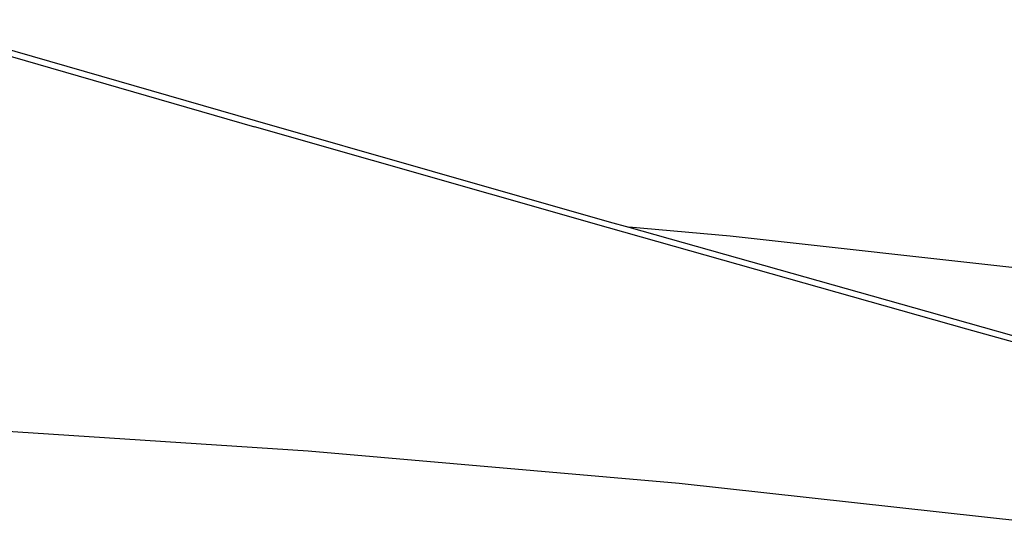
# Model space of a CAD drawing. Extents: x -123 to 134, y -72 to 67.
# Tile 9 of 10: x 29 to 55, y 39 to 52. Entities that reach past the tile are written whole.
import ezdxf

# ---------------------------------------------------------------- set-up
doc = ezdxf.new("R2010")
doc.units = 0
doc.header["$MEASUREMENT"] = 0
doc.layers.get('0').update_dxf_attribs({"linetype": 'CONTINUOUS'})

msp = doc.modelspace()

# ---------------------------------------------------------------- linework, layer by layer
for p, q in [((25.822, 51.761), (35.035, 49.097)), ((25.832, 51.921), (35.05, 49.258)), ((35.05, 49.258), (44.391, 46.591)), ((44.373, 46.43), (35.035, 49.097)), ((44.391, 46.591), (44.91, 46.444)), ((53.832, 43.76), (44.373, 46.43)), ((47.583, 46.212), (44.91, 46.444)), ((44.91, 46.444), (53.855, 43.921)), ((57.689, 45.081), (47.583, 46.212)), ((53.855, 43.921), (58.713, 42.566)), ((63.413, 41.087), (53.832, 43.76)), ((36.45, 40.542), (26.645, 41.179)), ((46.239, 39.685), (36.45, 40.542)), ((56.007, 38.61), (46.239, 39.685))]:
    msp.add_line(p, q)

doc.saveas('drawing.dxf')
